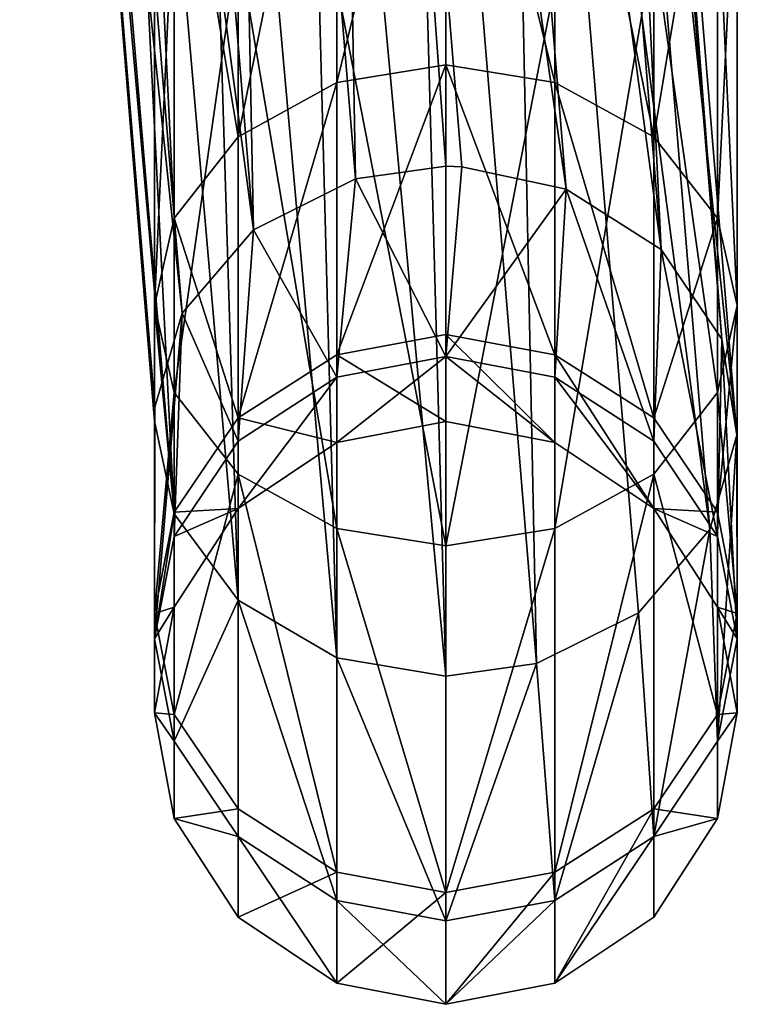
# Model space of a CAD drawing. Header units: millimetres. Extents: x -968 to -566, y -50 to 353.
# Tile 81 of 256: x -769.21 to -765.52, y -49.9 to -44.83. Entities that reach past the tile are written whole.
import ezdxf

# ---------------------------------------------------------------- set-up
doc = ezdxf.new("R2010")
doc.units = ezdxf.units.MM
doc.header["$LTSCALE"] = 25.4
doc.layers.get('0').update_dxf_attribs({"true_color": 0xff5454})

# ---------------------------------------------------------------- blocks, each defined once
blk = doc.blocks.new('WAVE-S-8860-8858-8861.STL')
at = {"color": 0}
mesh = blk.add_polyface(dxfattribs=at)
corners = [(202.2777, 6.2646, 200.9521), (202.1249, 14.809, 185.7437), (201.5783, 14.7249, 185.7471)]
mesh.append_faces([[corners[k] for k in face] for face in [(0, 1, 2)]], dxfattribs={"color": 0})
mesh = blk.add_polyface(dxfattribs=at)
corners = [(202.7435, 6.3294, 200.988), (202.1249, 14.809, 185.7437), (202.2777, 6.2646, 200.9521)]
mesh.append_faces([[corners[k] for k in face] for face in [(0, 1, 2)]], dxfattribs={"color": 0})
mesh = blk.add_polyface(dxfattribs=at)
corners = [(202.7435, 6.3294, 200.988), (202.8261, 6.3274, 200.9869), (202.1249, 14.809, 185.7437)]
mesh.append_faces([[corners[k] for k in face] for face in [(0, 1, 2)]], dxfattribs={"color": 0})
mesh = blk.add_polyface(dxfattribs=at)
corners = [(202.1249, 14.809, 185.7437), (203.3632, 6.2122, 200.9231), (202.6603, 14.715, 185.6417), (202.8261, 6.3274, 200.9869)]
mesh.append_faces([[corners[k] for k in face] for face in [(0, 1, 2), (1, 0, 3)]], dxfattribs={"vtx0": -1, "color": 0})
mesh = blk.add_polyface(dxfattribs=at)
corners = [(201.7525, 6.0022, 200.8069), (201.5783, 14.7249, 185.7471), (201.0547, 14.4427, 185.6375), (202.2777, 6.2646, 200.9521)]
mesh.append_faces([[corners[k] for k in face] for face in [(0, 1, 2), (1, 0, 3)]], dxfattribs={"vtx0": -1, "color": 0})
mesh = blk.add_polyface(dxfattribs=at)
corners = [(202.6603, 14.715, 185.6417), (203.8523, 5.9009, 200.7508), (203.1477, 14.4236, 185.4337), (203.3632, 6.2122, 200.9231)]
mesh.append_faces([[corners[k] for k in face] for face in [(0, 1, 2), (1, 0, 3)]], dxfattribs={"vtx0": -1, "color": 0})
mesh = blk.add_polyface(dxfattribs=at)
corners = [(201.7525, 6.0022, 200.8069), (200.6885, 14.0012, 185.4244), (201.3852, 5.574, 200.5698), (201.0547, 14.4427, 185.6375)]
mesh.append_faces([[corners[k] for k in face] for face in [(0, 1, 2), (1, 0, 3)]], dxfattribs={"vtx0": -1, "color": 0})
mesh = blk.add_polyface(dxfattribs=at)
corners = [(203.4578, 13.9759, 185.1547), (203.8523, 5.9009, 200.7508), (204.1635, 5.4399, 200.4956), (203.1477, 14.4236, 185.4337)]
mesh.append_faces([[corners[k] for k in face] for face in [(0, 1, 2), (1, 0, 3)]], dxfattribs={"vtx0": -1, "color": 0})
mesh = blk.add_polyface(dxfattribs=at)
corners = [(201.3852, 5.574, 200.5698), (200.5494, 13.5123, 185.1637), (201.2457, 5.0893, 200.3016), (200.6885, 14.0012, 185.4244)]
mesh.append_faces([[corners[k] for k in face] for face in [(0, 1, 2), (1, 0, 3)]], dxfattribs={"vtx0": -1, "color": 0})
mesh = blk.add_polyface(dxfattribs=at)
corners = [(203.5351, 13.485, 184.873), (204.1635, 5.4399, 200.4956), (204.2412, 4.9448, 200.2216), (203.4578, 13.9759, 185.1547)]
mesh.append_faces([[corners[k] for k in face] for face in [(0, 1, 2), (1, 0, 3)]], dxfattribs={"vtx0": -1, "color": 0})
mesh = blk.add_polyface(dxfattribs=at)
corners = [(200.5494, 13.5123, 185.1637), (201.2435, 5.0171, 200.2616), (201.2457, 5.0893, 200.3016)]
mesh.append_faces([[corners[k] for k in face] for face in [(0, 1, 2)]], dxfattribs={"color": 0})
mesh = blk.add_polyface(dxfattribs=at)
corners = [(200.5494, 13.5123, 185.1637), (201.3454, 4.5415, 199.9983), (201.2435, 5.0171, 200.2616)]
mesh.append_faces([[corners[k] for k in face] for face in [(0, 1, 2)]], dxfattribs={"color": 0})
mesh = blk.add_polyface(dxfattribs=at)
corners = [(200.5494, 13.5123, 185.1637), (200.6268, 13.0214, 184.882), (201.3454, 4.5415, 199.9983)]
mesh.append_faces([[corners[k] for k in face] for face in [(0, 1, 2)]], dxfattribs={"color": 0})
mesh = blk.add_polyface(dxfattribs=at)
corners = [(203.396, 12.9961, 184.6124), (204.2412, 4.9448, 200.2216), (204.1017, 4.4601, 199.9533), (203.5351, 13.485, 184.873)]
mesh.append_faces([[corners[k] for k in face] for face in [(0, 1, 2), (1, 0, 3)]], dxfattribs={"vtx0": -1, "color": 0})
mesh = blk.add_polyface(dxfattribs=at)
corners = [(200.6268, 13.0214, 184.882), (200.9368, 12.5737, 184.603), (201.3454, 4.5415, 199.9983)]
mesh.append_faces([[corners[k] for k in face] for face in [(0, 1, 2)]], dxfattribs={"color": 0})
mesh = blk.add_polyface(dxfattribs=at)
corners = [(203.0299, 12.5546, 184.3992), (204.1017, 4.4601, 199.9533), (203.7345, 4.0319, 199.7162), (203.396, 12.9961, 184.6124)]
mesh.append_faces([[corners[k] for k in face] for face in [(0, 1, 2), (1, 0, 3)]], dxfattribs={"vtx0": -1, "color": 0})
mesh = blk.add_polyface(dxfattribs=at)
corners = [(200.9368, 12.5737, 184.603), (201.6737, 4.0971, 199.7523), (201.3454, 4.5415, 199.9983)]
mesh.append_faces([[corners[k] for k in face] for face in [(0, 1, 2)]], dxfattribs={"color": 0})
mesh = blk.add_polyface(dxfattribs=at)
corners = [(201.6737, 4.0971, 199.7523), (200.9368, 12.5737, 184.603), (201.4243, 12.2823, 184.395)]
mesh.append_faces([[corners[k] for k in face] for face in [(0, 1, 2)]], dxfattribs={"color": 0})
mesh = blk.add_polyface(dxfattribs=at)
corners = [(203.0299, 12.5546, 184.3992), (203.2092, 3.7695, 199.571), (202.5063, 12.2724, 184.2897), (203.7345, 4.0319, 199.7162)]
mesh.append_faces([[corners[k] for k in face] for face in [(0, 1, 2), (1, 0, 3)]], dxfattribs={"vtx0": -1, "color": 0})
mesh = blk.add_polyface(dxfattribs=at)
corners = [(201.6737, 4.0971, 199.7523), (201.4243, 12.2823, 184.395), (202.1827, 3.7999, 199.5878)]
mesh.append_faces([[corners[k] for k in face] for face in [(0, 1, 2)]], dxfattribs={"color": 0})
mesh = blk.add_polyface(dxfattribs=at)
corners = [(202.1827, 3.7999, 199.5878), (201.4243, 12.2823, 184.395), (201.9596, 12.1883, 184.293)]
mesh.append_faces([[corners[k] for k in face] for face in [(0, 1, 2)]], dxfattribs={"color": 0})
mesh = blk.add_polyface(dxfattribs=at)
corners = [(202.7435, 3.7047, 199.5351), (201.9596, 12.1883, 184.293), (202.5063, 12.2724, 184.2897)]
mesh.append_faces([[corners[k] for k in face] for face in [(0, 1, 2)]], dxfattribs={"color": 0})
mesh = blk.add_polyface(dxfattribs=at)
corners = [(203.2092, 3.7695, 199.571), (202.7435, 3.7047, 199.5351), (202.5063, 12.2724, 184.2897)]
mesh.append_faces([[corners[k] for k in face] for face in [(0, 1, 2)]], dxfattribs={"color": 0})
mesh = blk.add_polyface(dxfattribs=at)
corners = [(202.1827, 3.7999, 199.5878), (201.9596, 12.1883, 184.293), (202.7435, 3.7047, 199.5351)]
mesh.append_faces([[corners[k] for k in face] for face in [(0, 1, 2)]], dxfattribs={"color": 0})
mesh = blk.add_polyface(dxfattribs=at)
corners = [(202.1827, 6.7615, 212.0649), (202.7435, 9.0487, 214.3448), (202.7435, 6.8512, 212.0035), (202.1827, 8.9817, 214.4305)]
mesh.append_faces([[corners[k] for k in face] for face in [(0, 1, 2), (1, 0, 3)]], dxfattribs={"vtx0": -1, "color": 0})
mesh = blk.add_polyface(dxfattribs=at)
corners = [(202.7435, 9.0487, 214.3448), (203.3042, 6.7615, 212.0649), (202.7435, 6.8512, 212.0035), (203.3042, 8.9817, 214.4305)]
mesh.append_faces([[corners[k] for k in face] for face in [(0, 1, 2), (1, 0, 3)]], dxfattribs={"vtx0": -1, "color": 0})
mesh = blk.add_polyface(dxfattribs=at)
corners = [(201.6737, 6.4811, 212.2568), (202.1827, 8.9817, 214.4305), (202.1827, 6.7615, 212.0649), (201.6737, 8.7725, 214.6981)]
mesh.append_faces([[corners[k] for k in face] for face in [(0, 1, 2), (1, 0, 3)]], dxfattribs={"vtx0": -1, "color": 0})
mesh = blk.add_polyface(dxfattribs=at)
corners = [(203.3042, 8.9817, 214.4305), (203.8132, 6.4811, 212.2568), (203.3042, 6.7615, 212.0649), (203.8132, 8.7725, 214.6981)]
mesh.append_faces([[corners[k] for k in face] for face in [(0, 1, 2), (1, 0, 3)]], dxfattribs={"vtx0": -1, "color": 0})
mesh = blk.add_polyface(dxfattribs=at)
corners = [(201.3454, 8.4596, 215.0983), (201.6737, 6.4811, 212.2568), (201.3454, 6.062, 212.5437), (201.6737, 8.7725, 214.6981)]
mesh.append_faces([[corners[k] for k in face] for face in [(0, 1, 2), (1, 0, 3)]], dxfattribs={"vtx0": -1, "color": 0})
mesh = blk.add_polyface(dxfattribs=at)
corners = [(203.8132, 6.4811, 212.2568), (204.1415, 8.4596, 215.0983), (204.1415, 6.062, 212.5437), (203.8132, 8.7725, 214.6981)]
mesh.append_faces([[corners[k] for k in face] for face in [(0, 1, 2), (1, 0, 3)]], dxfattribs={"vtx0": -1, "color": 0})
mesh = blk.add_polyface(dxfattribs=at)
corners = [(201.2435, 8.1248, 215.5265), (201.3454, 6.062, 212.5437), (201.2435, 5.6134, 212.8507), (201.3454, 8.4596, 215.0983)]
mesh.append_faces([[corners[k] for k in face] for face in [(0, 1, 2), (1, 0, 3)]], dxfattribs={"vtx0": -1, "color": 0})
mesh = blk.add_polyface(dxfattribs=at)
corners = [(204.1415, 6.062, 212.5437), (204.2435, 8.1248, 215.5265), (204.2435, 5.6134, 212.8507), (204.1415, 8.4596, 215.0983)]
mesh.append_faces([[corners[k] for k in face] for face in [(0, 1, 2), (1, 0, 3)]], dxfattribs={"vtx0": -1, "color": 0})
mesh = blk.add_polyface(dxfattribs=at)
corners = [(201.3454, 7.79, 215.9547), (201.2435, 5.6134, 212.8507), (201.3454, 5.1648, 213.1577), (201.2435, 8.1248, 215.5265)]
mesh.append_faces([[corners[k] for k in face] for face in [(0, 1, 2), (1, 0, 3)]], dxfattribs={"vtx0": -1, "color": 0})
mesh = blk.add_polyface(dxfattribs=at)
corners = [(204.2435, 5.6134, 212.8507), (204.1415, 7.79, 215.9547), (204.1415, 5.1648, 213.1577), (204.2435, 8.1248, 215.5265)]
mesh.append_faces([[corners[k] for k in face] for face in [(0, 1, 2), (1, 0, 3)]], dxfattribs={"vtx0": -1, "color": 0})
mesh = blk.add_polyface(dxfattribs=at)
corners = [(201.6737, 7.4771, 216.3549), (201.3454, 5.1648, 213.1577), (201.6737, 4.7457, 213.4446), (201.3454, 7.79, 215.9547)]
mesh.append_faces([[corners[k] for k in face] for face in [(0, 1, 2), (1, 0, 3)]], dxfattribs={"vtx0": -1, "color": 0})
mesh = blk.add_polyface(dxfattribs=at)
corners = [(204.1415, 5.1648, 213.1577), (203.8132, 7.4771, 216.3549), (203.8132, 4.7457, 213.4446), (204.1415, 7.79, 215.9547)]
mesh.append_faces([[corners[k] for k in face] for face in [(0, 1, 2), (1, 0, 3)]], dxfattribs={"vtx0": -1, "color": 0})
mesh = blk.add_polyface(dxfattribs=at)
corners = [(202.1827, 4.4653, 213.6365), (201.6737, 7.4771, 216.3549), (201.6737, 4.7457, 213.4446), (202.1827, 7.2679, 216.6225)]
mesh.append_faces([[corners[k] for k in face] for face in [(0, 1, 2), (1, 0, 3)]], dxfattribs={"vtx0": -1, "color": 0})
mesh = blk.add_polyface(dxfattribs=at)
corners = [(203.8132, 7.4771, 216.3549), (203.3042, 4.4653, 213.6365), (203.8132, 4.7457, 213.4446), (203.3042, 7.2679, 216.6225)]
mesh.append_faces([[corners[k] for k in face] for face in [(0, 1, 2), (1, 0, 3)]], dxfattribs={"vtx0": -1, "color": 0})
mesh = blk.add_polyface(dxfattribs=at)
corners = [(202.7435, 4.3756, 213.6979), (202.1827, 7.2679, 216.6225), (202.1827, 4.4653, 213.6365), (202.7435, 7.2009, 216.7082)]
mesh.append_faces([[corners[k] for k in face] for face in [(0, 1, 2), (1, 0, 3)]], dxfattribs={"vtx0": -1, "color": 0})
mesh = blk.add_polyface(dxfattribs=at)
corners = [(203.3042, 7.2679, 216.6225), (202.7435, 4.3756, 213.6979), (203.3042, 4.4653, 213.6365), (202.7435, 7.2009, 216.7082)]
mesh.append_faces([[corners[k] for k in face] for face in [(0, 1, 2), (1, 0, 3)]], dxfattribs={"vtx0": -1, "color": 0})
mesh = blk.add_polyface(dxfattribs=at)
corners = [(202.1827, 5.3599, 209.139), (202.7435, 6.8512, 212.0035), (202.7435, 5.4641, 209.1075), (202.1827, 6.7615, 212.0649)]
mesh.append_faces([[corners[k] for k in face] for face in [(0, 1, 2), (1, 0, 3)]], dxfattribs={"vtx0": -1, "color": 0})
mesh = blk.add_polyface(dxfattribs=at)
corners = [(202.7435, 6.8512, 212.0035), (203.3042, 5.3599, 209.139), (202.7435, 5.4641, 209.1075), (203.3042, 6.7615, 212.0649)]
mesh.append_faces([[corners[k] for k in face] for face in [(0, 1, 2), (1, 0, 3)]], dxfattribs={"vtx0": -1, "color": 0})
mesh = blk.add_polyface(dxfattribs=at)
corners = [(201.6737, 5.0347, 209.2372), (202.1827, 6.7615, 212.0649), (202.1827, 5.3599, 209.139), (201.6737, 6.4811, 212.2568)]
mesh.append_faces([[corners[k] for k in face] for face in [(0, 1, 2), (1, 0, 3)]], dxfattribs={"vtx0": -1, "color": 0})
mesh = blk.add_polyface(dxfattribs=at)
corners = [(203.3042, 6.7615, 212.0649), (203.8132, 5.0347, 209.2372), (203.3042, 5.3599, 209.139), (203.8132, 6.4811, 212.2568)]
mesh.append_faces([[corners[k] for k in face] for face in [(0, 1, 2), (1, 0, 3)]], dxfattribs={"vtx0": -1, "color": 0})
mesh = blk.add_polyface(dxfattribs=at)
corners = [(201.3454, 6.062, 212.5437), (201.6737, 5.0347, 209.2372), (201.3454, 4.5485, 209.384), (201.6737, 6.4811, 212.2568)]
mesh.append_faces([[corners[k] for k in face] for face in [(0, 1, 2), (1, 0, 3)]], dxfattribs={"vtx0": -1, "color": 0})
mesh = blk.add_polyface(dxfattribs=at)
corners = [(203.8132, 5.0347, 209.2372), (204.1415, 6.062, 212.5437), (204.1415, 4.5485, 209.384), (203.8132, 6.4811, 212.2568)]
mesh.append_faces([[corners[k] for k in face] for face in [(0, 1, 2), (1, 0, 3)]], dxfattribs={"vtx0": -1, "color": 0})
mesh = blk.add_polyface(dxfattribs=at)
corners = [(202.7435, 5.3497, 203.447), (202.7435, 6.3294, 200.988), (202.2777, 6.2646, 200.9521)]
mesh.append_faces([[corners[k] for k in face] for face in [(0, 1, 2)]], dxfattribs={"color": 0})
mesh = blk.add_polyface(dxfattribs=at)
corners = [(202.7435, 5.3497, 203.447), (202.8261, 6.3274, 200.9869), (202.7435, 6.3294, 200.988)]
mesh.append_faces([[corners[k] for k in face] for face in [(0, 1, 2)]], dxfattribs={"color": 0})
mesh = blk.add_polyface(dxfattribs=at)
corners = [(202.7435, 5.3497, 203.447), (203.3632, 6.2122, 200.9231), (202.8261, 6.3274, 200.9869)]
mesh.append_faces([[corners[k] for k in face] for face in [(0, 1, 2)]], dxfattribs={"color": 0})
mesh = blk.add_polyface(dxfattribs=at)
corners = [(202.1827, 5.2443, 203.4198), (202.2777, 6.2646, 200.9521), (201.7525, 6.0022, 200.8069)]
mesh.append_faces([[corners[k] for k in face] for face in [(0, 1, 2)]], dxfattribs={"color": 0})
mesh = blk.add_polyface(dxfattribs=at)
corners = [(202.7435, 5.3497, 203.447), (202.2777, 6.2646, 200.9521), (202.1827, 5.2443, 203.4198)]
mesh.append_faces([[corners[k] for k in face] for face in [(0, 1, 2)]], dxfattribs={"color": 0})
mesh = blk.add_polyface(dxfattribs=at)
corners = [(202.7435, 5.3497, 203.447), (203.3042, 5.2443, 203.4198), (203.3632, 6.2122, 200.9231)]
mesh.append_faces([[corners[k] for k in face] for face in [(0, 1, 2)]], dxfattribs={"color": 0})
mesh = blk.add_polyface(dxfattribs=at)
corners = [(203.3042, 5.2443, 203.4198), (203.8132, 4.9154, 203.3349), (203.3632, 6.2122, 200.9231)]
mesh.append_faces([[corners[k] for k in face] for face in [(0, 1, 2)]], dxfattribs={"color": 0})
mesh = blk.add_polyface(dxfattribs=at)
corners = [(203.8132, 4.9154, 203.3349), (203.8523, 5.9009, 200.7508), (203.3632, 6.2122, 200.9231)]
mesh.append_faces([[corners[k] for k in face] for face in [(0, 1, 2)]], dxfattribs={"color": 0})
mesh = blk.add_polyface(dxfattribs=at)
corners = [(201.2435, 5.6134, 212.8507), (201.3454, 4.5485, 209.384), (201.2435, 4.0281, 209.541), (201.3454, 6.062, 212.5437)]
mesh.append_faces([[corners[k] for k in face] for face in [(0, 1, 2), (1, 0, 3)]], dxfattribs={"vtx0": -1, "color": 0})
mesh = blk.add_polyface(dxfattribs=at)
corners = [(204.1415, 4.5485, 209.384), (204.2435, 5.6134, 212.8507), (204.2435, 4.0281, 209.541), (204.1415, 6.062, 212.5437)]
mesh.append_faces([[corners[k] for k in face] for face in [(0, 1, 2), (1, 0, 3)]], dxfattribs={"vtx0": -1, "color": 0})
mesh = blk.add_polyface(dxfattribs=at)
corners = [(201.7525, 6.0022, 200.8069), (201.3852, 5.574, 200.5698), (201.6737, 4.9154, 203.3349)]
mesh.append_faces([[corners[k] for k in face] for face in [(0, 1, 2)]], dxfattribs={"color": 0})
mesh = blk.add_polyface(dxfattribs=at)
corners = [(202.1827, 5.2443, 203.4198), (201.7525, 6.0022, 200.8069), (201.6737, 4.9154, 203.3349)]
mesh.append_faces([[corners[k] for k in face] for face in [(0, 1, 2)]], dxfattribs={"color": 0})
mesh = blk.add_polyface(dxfattribs=at)
corners = [(203.8523, 5.9009, 200.7508), (203.8132, 4.9154, 203.3349), (204.1415, 4.4236, 203.2078)]
mesh.append_faces([[corners[k] for k in face] for face in [(0, 1, 2)]], dxfattribs={"color": 0})
mesh = blk.add_polyface(dxfattribs=at)
corners = [(203.8523, 5.9009, 200.7508), (204.1415, 4.4236, 203.2078), (204.1635, 5.4399, 200.4956)]
mesh.append_faces([[corners[k] for k in face] for face in [(0, 1, 2)]], dxfattribs={"color": 0})
mesh = blk.add_polyface(dxfattribs=at)
corners = [(201.3454, 5.1648, 213.1577), (201.2435, 4.0281, 209.541), (201.3454, 3.5077, 209.6982), (201.2435, 5.6134, 212.8507)]
mesh.append_faces([[corners[k] for k in face] for face in [(0, 1, 2), (1, 0, 3)]], dxfattribs={"vtx0": -1, "color": 0})
mesh = blk.add_polyface(dxfattribs=at)
corners = [(204.2435, 4.0281, 209.541), (204.1415, 5.1648, 213.1577), (204.1415, 3.5077, 209.6982), (204.2435, 5.6134, 212.8507)]
mesh.append_faces([[corners[k] for k in face] for face in [(0, 1, 2), (1, 0, 3)]], dxfattribs={"vtx0": -1, "color": 0})
mesh = blk.add_polyface(dxfattribs=at)
corners = [(201.3852, 5.574, 200.5698), (201.2457, 5.0893, 200.3016), (201.2435, 3.8973, 203.0719)]
mesh.append_faces([[corners[k] for k in face] for face in [(0, 1, 2)]], dxfattribs={"color": 0})
mesh = blk.add_polyface(dxfattribs=at)
corners = [(201.3852, 5.574, 200.5698), (201.2435, 3.8973, 203.0719), (201.3454, 4.4236, 203.2078)]
mesh.append_faces([[corners[k] for k in face] for face in [(0, 1, 2)]], dxfattribs={"color": 0})
mesh = blk.add_polyface(dxfattribs=at)
corners = [(201.3852, 5.574, 200.5698), (201.3454, 4.4236, 203.2078), (201.6737, 4.9154, 203.3349)]
mesh.append_faces([[corners[k] for k in face] for face in [(0, 1, 2)]], dxfattribs={"color": 0})
mesh = blk.add_polyface(dxfattribs=at)
corners = [(202.1827, 5.3599, 209.139), (202.7435, 5.016, 206.0729), (202.1827, 4.9072, 206.0729), (202.7435, 5.4641, 209.1075)]
mesh.append_faces([[corners[k] for k in face] for face in [(0, 1, 2), (1, 0, 3)]], dxfattribs={"vtx0": -1, "color": 0})
mesh = blk.add_polyface(dxfattribs=at)
corners = [(202.7435, 5.4641, 209.1075), (203.3042, 4.9072, 206.0729), (202.7435, 5.016, 206.0729), (203.3042, 5.3599, 209.139)]
mesh.append_faces([[corners[k] for k in face] for face in [(0, 1, 2), (1, 0, 3)]], dxfattribs={"vtx0": -1, "color": 0})
mesh = blk.add_polyface(dxfattribs=at)
corners = [(204.1635, 5.4399, 200.4956), (204.1415, 4.4236, 203.2078), (204.2435, 3.8973, 203.0719)]
mesh.append_faces([[corners[k] for k in face] for face in [(0, 1, 2)]], dxfattribs={"color": 0})
mesh = blk.add_polyface(dxfattribs=at)
corners = [(204.1635, 5.4399, 200.4956), (204.2435, 3.8973, 203.0719), (204.2412, 4.9448, 200.2216)]
mesh.append_faces([[corners[k] for k in face] for face in [(0, 1, 2)]], dxfattribs={"color": 0})
mesh = blk.add_polyface(dxfattribs=at)
corners = [(201.6737, 5.0347, 209.2372), (202.1827, 4.9072, 206.0729), (201.6737, 4.5675, 206.0729), (202.1827, 5.3599, 209.139)]
mesh.append_faces([[corners[k] for k in face] for face in [(0, 1, 2), (1, 0, 3)]], dxfattribs={"vtx0": -1, "color": 0})
mesh = blk.add_polyface(dxfattribs=at)
corners = [(202.1827, 4.9072, 206.0729), (202.7435, 5.3497, 203.447), (202.1827, 5.2443, 203.4198), (202.7435, 5.016, 206.0729)]
mesh.append_faces([[corners[k] for k in face] for face in [(0, 1, 2), (1, 0, 3)]], dxfattribs={"vtx0": -1, "color": 0})
mesh = blk.add_polyface(dxfattribs=at)
corners = [(202.7435, 5.3497, 203.447), (203.3042, 4.9072, 206.0729), (203.3042, 5.2443, 203.4198), (202.7435, 5.016, 206.0729)]
mesh.append_faces([[corners[k] for k in face] for face in [(0, 1, 2), (1, 0, 3)]], dxfattribs={"vtx0": -1, "color": 0})
mesh = blk.add_polyface(dxfattribs=at)
corners = [(203.3042, 5.3599, 209.139), (203.8132, 4.5675, 206.0729), (203.3042, 4.9072, 206.0729), (203.8132, 5.0347, 209.2372)]
mesh.append_faces([[corners[k] for k in face] for face in [(0, 1, 2), (1, 0, 3)]], dxfattribs={"vtx0": -1, "color": 0})
mesh = blk.add_polyface(dxfattribs=at)
corners = [(201.6737, 4.5675, 206.0729), (202.1827, 5.2443, 203.4198), (201.6737, 4.9154, 203.3349), (202.1827, 4.9072, 206.0729)]
mesh.append_faces([[corners[k] for k in face] for face in [(0, 1, 2), (1, 0, 3)]], dxfattribs={"vtx0": -1, "color": 0})
mesh = blk.add_polyface(dxfattribs=at)
corners = [(203.3042, 5.2443, 203.4198), (203.8132, 4.5675, 206.0729), (203.8132, 4.9154, 203.3349), (203.3042, 4.9072, 206.0729)]
mesh.append_faces([[corners[k] for k in face] for face in [(0, 1, 2), (1, 0, 3)]], dxfattribs={"vtx0": -1, "color": 0})
mesh = blk.add_polyface(dxfattribs=at)
corners = [(201.6737, 4.7457, 213.4446), (201.3454, 3.5077, 209.6982), (201.6737, 3.0214, 209.845), (201.3454, 5.1648, 213.1577)]
mesh.append_faces([[corners[k] for k in face] for face in [(0, 1, 2), (1, 0, 3)]], dxfattribs={"vtx0": -1, "color": 0})
mesh = blk.add_polyface(dxfattribs=at)
corners = [(204.1415, 3.5077, 209.6982), (203.8132, 4.7457, 213.4446), (203.8132, 3.0214, 209.845), (204.1415, 5.1648, 213.1577)]
mesh.append_faces([[corners[k] for k in face] for face in [(0, 1, 2), (1, 0, 3)]], dxfattribs={"vtx0": -1, "color": 0})
mesh = blk.add_polyface(dxfattribs=at)
corners = [(201.2457, 5.0893, 200.3016), (201.2435, 5.0171, 200.2616), (201.2435, 3.8973, 203.0719)]
mesh.append_faces([[corners[k] for k in face] for face in [(0, 1, 2)]], dxfattribs={"color": 0})
mesh = blk.add_polyface(dxfattribs=at)
corners = [(201.3454, 4.5485, 209.384), (201.6737, 4.5675, 206.0729), (201.3454, 4.0596, 206.0729), (201.6737, 5.0347, 209.2372)]
mesh.append_faces([[corners[k] for k in face] for face in [(0, 1, 2), (1, 0, 3)]], dxfattribs={"vtx0": -1, "color": 0})
mesh = blk.add_polyface(dxfattribs=at)
corners = [(203.8132, 4.5675, 206.0729), (204.1415, 4.5485, 209.384), (204.1415, 4.0596, 206.0729), (203.8132, 5.0347, 209.2372)]
mesh.append_faces([[corners[k] for k in face] for face in [(0, 1, 2), (1, 0, 3)]], dxfattribs={"vtx0": -1, "color": 0})
mesh = blk.add_polyface(dxfattribs=at)
corners = [(201.2435, 3.8973, 203.0719), (201.3454, 4.5415, 199.9983), (201.3454, 3.371, 202.9359), (201.2435, 5.0171, 200.2616)]
mesh.append_faces([[corners[k] for k in face] for face in [(0, 1, 2), (1, 0, 3)]], dxfattribs={"vtx0": -1, "color": 0})
mesh = blk.add_polyface(dxfattribs=at)
corners = [(204.2412, 4.9448, 200.2216), (204.1415, 3.371, 202.9359), (204.1017, 4.4601, 199.9533)]
mesh.append_faces([[corners[k] for k in face] for face in [(0, 1, 2)]], dxfattribs={"color": 0})
mesh = blk.add_polyface(dxfattribs=at)
corners = [(204.2412, 4.9448, 200.2216), (204.2435, 3.8973, 203.0719), (204.1415, 3.371, 202.9359)]
mesh.append_faces([[corners[k] for k in face] for face in [(0, 1, 2)]], dxfattribs={"color": 0})
mesh = blk.add_polyface(dxfattribs=at)
corners = [(201.6737, 4.5675, 206.0729), (201.3454, 4.4236, 203.2078), (201.3454, 4.0596, 206.0729), (201.6737, 4.9154, 203.3349)]
mesh.append_faces([[corners[k] for k in face] for face in [(0, 1, 2), (1, 0, 3)]], dxfattribs={"vtx0": -1, "color": 0})
mesh = blk.add_polyface(dxfattribs=at)
corners = [(204.1415, 4.4236, 203.2078), (203.8132, 4.5675, 206.0729), (204.1415, 4.0596, 206.0729), (203.8132, 4.9154, 203.3349)]
mesh.append_faces([[corners[k] for k in face] for face in [(0, 1, 2), (1, 0, 3)]], dxfattribs={"vtx0": -1, "color": 0})
mesh = blk.add_polyface(dxfattribs=at)
corners = [(202.1827, 2.6962, 209.9431), (201.6737, 4.7457, 213.4446), (201.6737, 3.0214, 209.845), (202.1827, 4.4653, 213.6365)]
mesh.append_faces([[corners[k] for k in face] for face in [(0, 1, 2), (1, 0, 3)]], dxfattribs={"vtx0": -1, "color": 0})
mesh = blk.add_polyface(dxfattribs=at)
corners = [(203.8132, 4.7457, 213.4446), (203.3042, 2.6962, 209.9431), (203.8132, 3.0214, 209.845), (203.3042, 4.4653, 213.6365)]
mesh.append_faces([[corners[k] for k in face] for face in [(0, 1, 2), (1, 0, 3)]], dxfattribs={"vtx0": -1, "color": 0})
mesh = blk.add_polyface(dxfattribs=at)
corners = [(201.2435, 4.0281, 209.541), (201.3454, 4.0596, 206.0729), (201.2435, 3.516, 206.0729), (201.3454, 4.5485, 209.384)]
mesh.append_faces([[corners[k] for k in face] for face in [(0, 1, 2), (1, 0, 3)]], dxfattribs={"vtx0": -1, "color": 0})
mesh = blk.add_polyface(dxfattribs=at)
corners = [(201.3454, 3.371, 202.9359), (201.6737, 4.0971, 199.7523), (201.6737, 2.8792, 202.8089), (201.3454, 4.5415, 199.9983)]
mesh.append_faces([[corners[k] for k in face] for face in [(0, 1, 2), (1, 0, 3)]], dxfattribs={"vtx0": -1, "color": 0})
mesh = blk.add_polyface(dxfattribs=at)
corners = [(204.1415, 4.0596, 206.0729), (204.2435, 4.0281, 209.541), (204.2435, 3.516, 206.0729), (204.1415, 4.5485, 209.384)]
mesh.append_faces([[corners[k] for k in face] for face in [(0, 1, 2), (1, 0, 3)]], dxfattribs={"vtx0": -1, "color": 0})
mesh = blk.add_polyface(dxfattribs=at)
corners = [(202.7435, 2.5921, 209.9746), (202.1827, 4.4653, 213.6365), (202.1827, 2.6962, 209.9431), (202.7435, 4.3756, 213.6979)]
mesh.append_faces([[corners[k] for k in face] for face in [(0, 1, 2), (1, 0, 3)]], dxfattribs={"vtx0": -1, "color": 0})
mesh = blk.add_polyface(dxfattribs=at)
corners = [(203.3042, 4.4653, 213.6365), (202.7435, 2.5921, 209.9746), (203.3042, 2.6962, 209.9431), (202.7435, 4.3756, 213.6979)]
mesh.append_faces([[corners[k] for k in face] for face in [(0, 1, 2), (1, 0, 3)]], dxfattribs={"vtx0": -1, "color": 0})
mesh = blk.add_polyface(dxfattribs=at)
corners = [(204.1017, 4.4601, 199.9533), (203.8132, 2.8792, 202.8089), (203.7345, 4.0319, 199.7162)]
mesh.append_faces([[corners[k] for k in face] for face in [(0, 1, 2)]], dxfattribs={"color": 0})
mesh = blk.add_polyface(dxfattribs=at)
corners = [(204.1017, 4.4601, 199.9533), (204.1415, 3.371, 202.9359), (203.8132, 2.8792, 202.8089)]
mesh.append_faces([[corners[k] for k in face] for face in [(0, 1, 2)]], dxfattribs={"color": 0})
mesh = blk.add_polyface(dxfattribs=at)
corners = [(201.3454, 4.0596, 206.0729), (201.2435, 3.8973, 203.0719), (201.2435, 3.516, 206.0729), (201.3454, 4.4236, 203.2078)]
mesh.append_faces([[corners[k] for k in face] for face in [(0, 1, 2), (1, 0, 3)]], dxfattribs={"vtx0": -1, "color": 0})
mesh = blk.add_polyface(dxfattribs=at)
corners = [(204.2435, 3.8973, 203.0719), (204.1415, 4.0596, 206.0729), (204.2435, 3.516, 206.0729), (204.1415, 4.4236, 203.2078)]
mesh.append_faces([[corners[k] for k in face] for face in [(0, 1, 2), (1, 0, 3)]], dxfattribs={"vtx0": -1, "color": 0})
mesh = blk.add_polyface(dxfattribs=at)
corners = [(202.1827, 2.5503, 202.724), (201.6737, 4.0971, 199.7523), (202.1827, 3.7999, 199.5878), (201.6737, 2.8792, 202.8089)]
mesh.append_faces([[corners[k] for k in face] for face in [(0, 1, 2), (1, 0, 3)]], dxfattribs={"vtx0": -1, "color": 0})
mesh = blk.add_polyface(dxfattribs=at)
corners = [(201.3454, 3.5077, 209.6982), (201.2435, 3.516, 206.0729), (201.3454, 2.9724, 206.0729), (201.2435, 4.0281, 209.541)]
mesh.append_faces([[corners[k] for k in face] for face in [(0, 1, 2), (1, 0, 3)]], dxfattribs={"vtx0": -1, "color": 0})
mesh = blk.add_polyface(dxfattribs=at)
corners = [(203.3042, 2.5503, 202.724), (203.2092, 3.7695, 199.571), (203.7345, 4.0319, 199.7162)]
mesh.append_faces([[corners[k] for k in face] for face in [(0, 1, 2)]], dxfattribs={"color": 0})
mesh = blk.add_polyface(dxfattribs=at)
corners = [(203.8132, 2.8792, 202.8089), (203.3042, 2.5503, 202.724), (203.7345, 4.0319, 199.7162)]
mesh.append_faces([[corners[k] for k in face] for face in [(0, 1, 2)]], dxfattribs={"color": 0})
mesh = blk.add_polyface(dxfattribs=at)
corners = [(204.2435, 3.516, 206.0729), (204.1415, 3.5077, 209.6982), (204.1415, 2.9724, 206.0729), (204.2435, 4.0281, 209.541)]
mesh.append_faces([[corners[k] for k in face] for face in [(0, 1, 2), (1, 0, 3)]], dxfattribs={"vtx0": -1, "color": 0})
mesh = blk.add_polyface(dxfattribs=at)
corners = [(201.2435, 3.516, 206.0729), (201.3454, 3.371, 202.9359), (201.3454, 2.9724, 206.0729), (201.2435, 3.8973, 203.0719)]
mesh.append_faces([[corners[k] for k in face] for face in [(0, 1, 2), (1, 0, 3)]], dxfattribs={"vtx0": -1, "color": 0})
mesh = blk.add_polyface(dxfattribs=at)
corners = [(204.1415, 3.371, 202.9359), (204.2435, 3.516, 206.0729), (204.1415, 2.9724, 206.0729), (204.2435, 3.8973, 203.0719)]
mesh.append_faces([[corners[k] for k in face] for face in [(0, 1, 2), (1, 0, 3)]], dxfattribs={"vtx0": -1, "color": 0})
mesh = blk.add_polyface(dxfattribs=at)
corners = [(202.7435, 2.445, 202.6968), (202.1827, 3.7999, 199.5878), (202.7435, 3.7047, 199.5351), (202.1827, 2.5503, 202.724)]
mesh.append_faces([[corners[k] for k in face] for face in [(0, 1, 2), (1, 0, 3)]], dxfattribs={"vtx0": -1, "color": 0})
mesh = blk.add_polyface(dxfattribs=at)
corners = [(203.3042, 2.5503, 202.724), (202.7435, 2.445, 202.6968), (203.2092, 3.7695, 199.571)]
mesh.append_faces([[corners[k] for k in face] for face in [(0, 1, 2)]], dxfattribs={"color": 0})
mesh = blk.add_polyface(dxfattribs=at)
corners = [(202.7435, 2.445, 202.6968), (202.7435, 3.7047, 199.5351), (203.2092, 3.7695, 199.571)]
mesh.append_faces([[corners[k] for k in face] for face in [(0, 1, 2)]], dxfattribs={"color": 0})
mesh = blk.add_polyface(dxfattribs=at)
corners = [(201.6737, 3.0214, 209.845), (201.3454, 2.9724, 206.0729), (201.6737, 2.4645, 206.0729), (201.3454, 3.5077, 209.6982)]
mesh.append_faces([[corners[k] for k in face] for face in [(0, 1, 2), (1, 0, 3)]], dxfattribs={"vtx0": -1, "color": 0})
mesh = blk.add_polyface(dxfattribs=at)
corners = [(204.1415, 2.9724, 206.0729), (203.8132, 3.0214, 209.845), (203.8132, 2.4645, 206.0729), (204.1415, 3.5077, 209.6982)]
mesh.append_faces([[corners[k] for k in face] for face in [(0, 1, 2), (1, 0, 3)]], dxfattribs={"vtx0": -1, "color": 0})
mesh = blk.add_polyface(dxfattribs=at)
corners = [(201.3454, 2.9724, 206.0729), (201.6737, 2.8792, 202.8089), (201.6737, 2.4645, 206.0729), (201.3454, 3.371, 202.9359)]
mesh.append_faces([[corners[k] for k in face] for face in [(0, 1, 2), (1, 0, 3)]], dxfattribs={"vtx0": -1, "color": 0})
mesh = blk.add_polyface(dxfattribs=at)
corners = [(203.8132, 2.8792, 202.8089), (204.1415, 2.9724, 206.0729), (203.8132, 2.4645, 206.0729), (204.1415, 3.371, 202.9359)]
mesh.append_faces([[corners[k] for k in face] for face in [(0, 1, 2), (1, 0, 3)]], dxfattribs={"vtx0": -1, "color": 0})
mesh = blk.add_polyface(dxfattribs=at)
corners = [(202.1827, 2.6962, 209.9431), (201.6737, 2.4645, 206.0729), (202.1827, 2.1248, 206.0729), (201.6737, 3.0214, 209.845)]
mesh.append_faces([[corners[k] for k in face] for face in [(0, 1, 2), (1, 0, 3)]], dxfattribs={"vtx0": -1, "color": 0})
mesh = blk.add_polyface(dxfattribs=at)
corners = [(203.8132, 3.0214, 209.845), (203.3042, 2.1248, 206.0729), (203.8132, 2.4645, 206.0729), (203.3042, 2.6962, 209.9431)]
mesh.append_faces([[corners[k] for k in face] for face in [(0, 1, 2), (1, 0, 3)]], dxfattribs={"vtx0": -1, "color": 0})
mesh = blk.add_polyface(dxfattribs=at)
corners = [(202.1827, 2.1248, 206.0729), (201.6737, 2.8792, 202.8089), (202.1827, 2.5503, 202.724), (201.6737, 2.4645, 206.0729)]
mesh.append_faces([[corners[k] for k in face] for face in [(0, 1, 2), (1, 0, 3)]], dxfattribs={"vtx0": -1, "color": 0})
mesh = blk.add_polyface(dxfattribs=at)
corners = [(203.8132, 2.8792, 202.8089), (203.3042, 2.1248, 206.0729), (203.3042, 2.5503, 202.724), (203.8132, 2.4645, 206.0729)]
mesh.append_faces([[corners[k] for k in face] for face in [(0, 1, 2), (1, 0, 3)]], dxfattribs={"vtx0": -1, "color": 0})
mesh = blk.add_polyface(dxfattribs=at)
corners = [(202.7435, 2.5921, 209.9746), (202.1827, 2.1248, 206.0729), (202.7435, 2.016, 206.0729), (202.1827, 2.6962, 209.9431)]
mesh.append_faces([[corners[k] for k in face] for face in [(0, 1, 2), (1, 0, 3)]], dxfattribs={"vtx0": -1, "color": 0})
mesh = blk.add_polyface(dxfattribs=at)
corners = [(203.3042, 2.6962, 209.9431), (202.7435, 2.016, 206.0729), (203.3042, 2.1248, 206.0729), (202.7435, 2.5921, 209.9746)]
mesh.append_faces([[corners[k] for k in face] for face in [(0, 1, 2), (1, 0, 3)]], dxfattribs={"vtx0": -1, "color": 0})
mesh = blk.add_polyface(dxfattribs=at)
corners = [(202.7435, 2.016, 206.0729), (202.1827, 2.5503, 202.724), (202.7435, 2.445, 202.6968), (202.1827, 2.1248, 206.0729)]
mesh.append_faces([[corners[k] for k in face] for face in [(0, 1, 2), (1, 0, 3)]], dxfattribs={"vtx0": -1, "color": 0})
mesh = blk.add_polyface(dxfattribs=at)
corners = [(203.3042, 2.5503, 202.724), (202.7435, 2.016, 206.0729), (202.7435, 2.445, 202.6968), (203.3042, 2.1248, 206.0729)]
mesh.append_faces([[corners[k] for k in face] for face in [(0, 1, 2), (1, 0, 3)]], dxfattribs={"vtx0": -1, "color": 0})
blk = doc.blocks.new('Grupuj#4')
at = {"color": 250, "true_color": 0x262626}
blk.add_blockref('WAVE-S-8860-8858-8861.STL', (-2.103, -2.016, -11.792), dxfattribs=at)

msp = doc.modelspace()

# ---------------------------------------------------------------- block references
at = {"color": 0}
msp.add_blockref('Grupuj#4', (-967.6591, -49.899, 117.692), dxfattribs=at)

doc.saveas('drawing.dxf')
